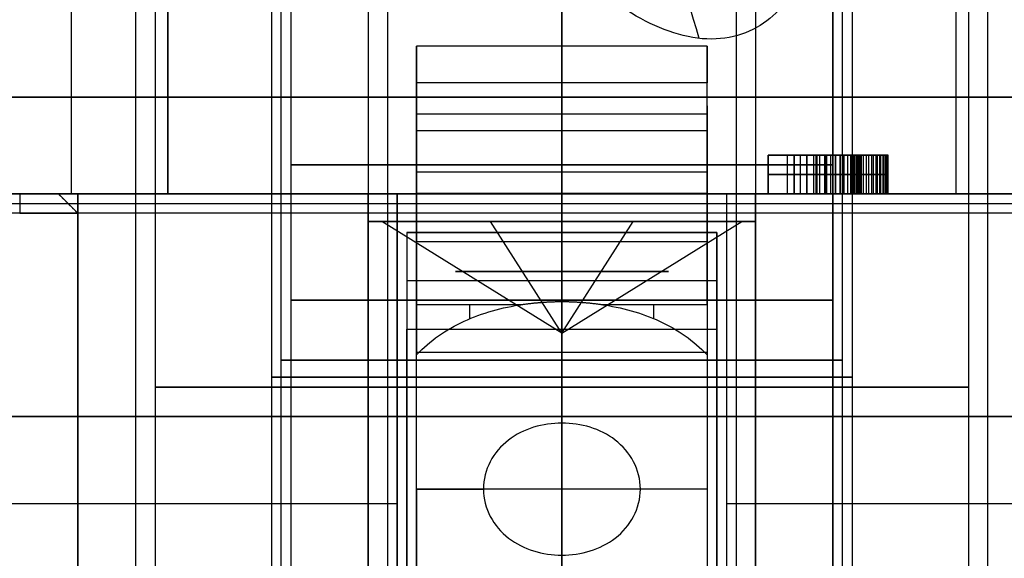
# Model space of a CAD drawing. Header units: millimetres. Extents: x 0 to 322, y -110 to 60.
# Tile 214 of 256: x 287.7 to 292.78, y -80.58 to -77.8. Entities that reach past the tile are written whole.
import ezdxf

# ---------------------------------------------------------------- set-up
doc = ezdxf.new("R2010")
doc.units = ezdxf.units.MM
doc.layers.add('Layer 01', color=7, linetype='Continuous', true_color=0x000000)

msp = doc.modelspace()

# ---------------------------------------------------------------- linework, layer by layer
at = {"layer": 'Layer 01'}
for p, q in [((290.5, -67, 37.5), (290.5, -87, 37.5)), ((290.5, -87, -0.5), (290.5, -67, -0.5)), ((290.5, -78.7, 21.86), (290.5, -72.2, 21.86)), ((290.5, -78.7, 8), (290.5, -72.2, 8)), ((289.1, -72.5, 24.06), (289.1, -84.6, 24.06)), ((289.5, -72.5, 24.06), (289.5, -78.8423, 24.06)), ((290.5, -73.9, 14.34), (290.5, -84.6, 14.34)), ((290.5, -73.9, 11.54), (290.5, -82.1, 11.54)), ((289.05, -83.4, 12.94), (289.05, -74.1, 12.94)), ((291.95, -83.4, 12.94), (291.95, -74.1, 12.94)), ((289.6, -74.2, 12.94), (289.6, -82.9, 12.94)), ((291.4, -74.2, 12.94), (291.4, -82.9, 12.94)), ((288.3, -83.4, 18.5), (288.3, -74.5, 18.5)), ((288.4, -74.4969, 18.5), (288.4, -84.9, 18.5)), ((292.6, -74.4969, 18.5), (292.6, -84.9, 18.5)), ((292.7, -83.4, 18.5), (292.7, -74.5, 18.5)), ((289, -74.7969, 18.5), (289, -84.4969, 18.5)), ((292, -74.7969, 18.5), (292, -84.4969, 18.5)), ((291.5, -75.9574, 24.06), (291.5, -78.8423, 24.06)), ((291.9, -76.5701, 24.06), (291.9, -84.6, 24.06)), ((287.965, -77.2, 24.28), (287.965, -78.7, 24.28)), ((288.465, -77.2, 24.28), (288.465, -78.7, 24.28)), ((292.535, -77.2, 24.28), (292.535, -78.7, 24.28)), ((287.965, -77.95, 26.7), (287.965, -77.95, 21.86)), ((288.465, -77.95, 21.86), (288.465, -77.95, 26.7)), ((291.25, -77.936, 27.05), (289.75, -77.936, 27.05)), ((292.535, -77.95, 26.7), (292.535, -77.95, 21.86)), ((290.5, -78.1263, 26.5904), (290.5, -79.2567, 25.46)), ((289.75, -78.2456, 26.4711), (289.75, -78.7406, 26.4711)), ((291.25, -78.2456, 26.4711), (291.25, -78.7406, 26.4711)), ((289.75, -78.286, 27.05), (291.25, -78.286, 27.05)), ((290.5, -79.5188, 25.6929), (290.5, -78.3738, 26.8379)), ((291.5659, -78.5, 25.7191), (291.5659, -78.7, 25.7191)), ((291.7004, -78.5, 25.7191), (291.5659, -78.5, 25.7191)), ((291.6654, -78.7, 26.2191), (291.6654, -78.5, 26.2191)), ((291.6654, -78.7, 25.2191), (291.6654, -78.5, 25.2191)), ((291.7004, -78.5, 25.7191), (291.7004, -78.7, 25.7191)), ((291.7326, -78.7, 26.1079), (291.7326, -78.5, 26.1079)), ((291.7326, -78.7, 25.3302), (291.7326, -78.5, 25.3302)), ((291.8759, -78.5, 26.2083), (291.8759, -78.5, 26.0911)), ((291.8759, -78.5, 25.3476), (291.8759, -78.5, 25.2281)), ((292.1858, -78.5, 25.7191), (292.0454, -78.5, 25.7191)), ((290.5, -85.2, 27.7), (290.5, -78.586, 27.7)), ((290.5, -85.2, 27.35), (290.5, -78.586, 27.35)), ((291.5659, -78.6, 26.2191), (291.7648, -78.6, 26.2191)), ((291.7648, -78.6, 25.2191), (291.5659, -78.6, 25.2191)), ((291.5659, -78.6, 25.2191), (291.5659, -78.6, 26.2191)), ((291.7648, -78.6, 26.1079), (291.7004, -78.6, 26.1079)), ((291.7004, -78.6, 25.3302), (291.7648, -78.6, 25.3302)), ((291.7004, -78.6, 26.1079), (291.7004, -78.6, 25.3302)), ((283.2102, -78.7, 28.8994), (287.9, -78.7, 28.8994)), ((285.18, -78.7, 27.525), (289.75, -78.7, 27.525)), ((287.7, -78.7, 30.8824), (287.7, -78.8, 30.9824)), ((288, -78.8, 29.3662), (287.9, -78.7, 29.3662)), ((288, -78.7, 31.5277), (288, -86.9, 31.5277)), ((289.0668, -78.7, 24.28), (288.465, -78.7, 24.28)), ((288.9695, -78.7, 31.9), (288.9695, -78.7, 31.1578)), ((288.9695, -78.7, 5.8422), (288.9695, -78.7, 5.6911)), ((289.05, -83.4, 24.06), (289.05, -78.7, 24.06)), ((289.5, -78.7, 6.1655), (289.5, -82.825, 6.1655)), ((289.65, -78.7, 25.9674), (289.65, -82.1, 25.9674)), ((289.6516, -78.7, 26.9), (289.6516, -78.7, 27.3)), ((291.25, -78.6988, 26.0179), (289.75, -78.6988, 26.0179)), ((290.5, -78.7, 8), (290.5, -78.7, 6.55)), ((290.5, -78.7, 22.61), (290.5, -78.7, 21.86)), ((290.5, -78.8, 26.8), (290.5, -78.7, 26.9)), ((290.5, -86.1, 27.3), (290.5, -78.7, 27.3)), ((290.5, -78.9, 5.6), (290.5, -78.7, 5.6)), ((290.5, -82.1608, 31.9), (290.5, -78.7, 31.9)), ((291.25, -78.6988, 27.525), (294.32, -78.6988, 27.525)), ((291.35, -78.7, 25.9674), (291.35, -82.1, 25.9674)), ((291.5, -78.7, 6.1655), (291.5, -82.825, 6.1655)), ((292.0454, -78.7, 25.7191), (291.7004, -78.7, 25.7191)), ((291.873, -78.7, 26.0921), (291.873, -78.7, 25.3465)), ((292.535, -78.7, 24.28), (291.9332, -78.7, 24.28)), ((291.95, -83.4, 24.06), (291.95, -78.7, 24.06)), ((281.4286, -78.75, 26.85), (299.5714, -78.75, 26.85)), ((287.95, -78.75, 28.05), (287.95, -78.75, 30.6824)), ((288, -78.8, 28.9912), (288, -86.1, 28.9912)), ((290.5, -82.9, 26.8), (290.5, -78.8, 26.8)), ((290.5, -79.4196, 24.06), (289.5702, -78.8423, 24.4281)), ((290.5, -79.4196, 24.06), (290.1319, -78.8423, 23.1302)), ((290.5, -79.4196, 24.06), (291.4298, -78.8423, 23.6919)), ((290.5, -79.4196, 24.06), (290.8681, -78.8423, 24.9898)), ((291.3, -78.9, 5.7753), (289.7, -78.9, 5.7753)), ((290.5, -78.9, 5.95), (290.5, -78.9, 5.6)), ((289.75, -78.9463, 26.2654), (291.25, -78.9463, 26.2654)), ((289.7, -78.975, 6.0507), (289.7, -86.9, 6.0507)), ((291.3, -78.975, 6.0507), (291.3, -86.9, 6.0507)), ((289.75, -79.6766, 25.5644), (289.75, -79.6766, 25.2422)), ((291.25, -79.6766, 25.5644), (291.25, -79.6766, 25.2422)), ((290.5, -79.8847, 25.46), (290.5, -80.5671, 25.46)), ((289.75, -80.2259, 25.4), (290.0945, -80.2259, 25.4)), ((286.78, -80.3, 26.7), (289.65, -80.3, 26.7)), ((291.35, -80.3, 26.7), (294.22, -80.3, 26.7)), ((289.65, -80.4, 25.2347), (289.65, -80.4, 26.7)), ((291.35, -80.4, 26.7), (291.35, -80.4, 25.2347))]:
    msp.add_line(p, q, dxfattribs=at)
at = {"layer": 'Layer 01', "extrusion": (0.834223, 0, -0.551428)}
msp.add_arc((-72.5, 191.3754, 229.0009), 11.1143, 240.95158, 245.54308, dxfattribs=at)
at = {"layer": 'Layer 01', "extrusion": (1, 0, 0)}
for centre, radius, start, end in [((-78.586, 27.05, 289.75), 0.65, 315, 90), ((-78.586, 27.05, 290.5), 0.3, 315, 90), ((-80.2259, 26.4, 290.9758), 1.35, 310.7101, 315), ((-80.2259, 26.4, 290.5), 1, 289.9484, 315), ((-80.2259, 26.4, 290.5), 1, 225, 250.0516)]:
    msp.add_arc(centre, radius, start, end, dxfattribs=at)
at = {"layer": 'Layer 01', "extrusion": (-1, 0, 0)}
for centre, radius, start, end in [((78.586, 27.05, -290.5), 0.65, 90, 225), ((78.586, 27.05, -291.25), 0.65, 90, 225), ((80.2259, 26.4, -289.75), 1, 270, 315), ((80.2259, 26.4, -291.25), 1, 270, 315)]:
    msp.add_arc(centre, radius, start, end, dxfattribs=at)
at = {"layer": 'Layer 01', "extrusion": (0, -1, 0)}
for centre, radius, start, end in [((290.5, 18.5, 78.2), 12.75, 90, 270), ((290.5, 18.5, 78.2), 12.75, 270, 333.36956), ((290.5, 18.5, 78.2), 12.75, 57.46026, 90), ((290.5, 24.06, 78.55), 1.4, 90, 270), ((290.5, 12.94, 78.55), 0.9, 90, 270), ((290.5, 24.06, 78.55), 1.4, 270, 90), ((290.5, 12.94, 78.55), 0.9, 270, 90), ((290.5, 18.5, 78.7), 12.9, 101.17454, 333.44848), ((290.5, 18.5, 78.7), 10.5, 165.6159, 14.3841), ((287.7, 30.6824, 78.7), 0.2, 0, 102.9441), ((290.5, 24.06, 78.7), 1.45, 125.8883, 270), ((290.5, 18.5, 78.7), 11.95, 270, 274.80024), ((290.5, 24.06, 78.7), 1.45, 270, 54.1117), ((290.5, 24.06, 78.8423), 1, 338.4, 90), ((290.5, 24.06, 78.8423), 1, 270, 338.4), ((290.5, 18.5, 78.9), 12.55, 266.3452, 273.6548), ((290.5, 12.94, 79.25), 1.4, 0, 180), ((290.5, 12.94, 79.25), 1.4, 180, 0), ((290.5, 18.5, 79.6469), 1.5, 90, 270), ((290.5, 18.5, 79.6469), 1.5, 270, 90), ((290.5, 18.5, 79.6984), 2.1, 90, 270), ((290.5, 18.5, 79.6984), 2.1, 270, 90), ((290.5, 18.5, 79.85), 14.8, 90, 270), ((290.5, 18.5, 79.85), 14.8, 270, 90), ((290.5, 24.06, 80.2259), 1.4, 73.165, 106.835)]:
    msp.add_arc(centre, radius, start, end, dxfattribs=at)
at = {"layer": 'Layer 01', "extrusion": (1, -3.32153e-19, 6.24783e-10)}
msp.add_arc((-78.586, 27.05, 289.75), 0.3, 315, 90, dxfattribs=at)
at = {"layer": 'Layer 01', "extrusion": (-1, 3.27103e-14, 1.3549e-14)}
msp.add_arc((78.586, 27.05, -291.25), 0.3, 90, 225, dxfattribs=at)
at = {"layer": 'Layer 01', "extrusion": (2.85389e-16, 1, 5.69694e-15)}
msp.add_arc((-290.5, 18.5, -78.7), 12.7, 274.51615, 37.60176, dxfattribs=at)
at = {"layer": 'Layer 01', "extrusion": (-3.48905e-16, 1, 0)}
msp.add_arc((-290.5, 18.5, -78.7), 12.75, 270, 90, dxfattribs=at)
at = {"layer": 'Layer 01', "extrusion": (-7.10543e-14, -1, 1.3932e-21)}
msp.add_arc((287.7, 28.05, 78.7), 0.2, 270, 360, dxfattribs=at)
at = {"layer": 'Layer 01', "extrusion": (0, 1, 0)}
for centre, radius, start, end in [((-290.5, 18.5, -78.7), 11.95, 270, 274.80024), ((-290.5, 24.06, -78.8423), 1, 270, 90), ((-290.5, 18.5, -78.9), 12.9, 266.44449, 273.55551), ((-290.5, 24.06, -79.102), 0.5501, 270, 90), ((-290.5, 24.06, -79.102), 0.5501, 90, 201.6), ((-290.5, 24.06, -79.102), 0.5501, 201.6, 270), ((-290.5, 12.94, -79.5593), 1.45, 270, 90), ((-290.5, 12.94, -79.5593), 1.45, 90, 270), ((-290.5, 18.5, -79.85), 2.2, 270, 90), ((-290.5, 18.5, -79.85), 2.2, 90, 270)]:
    msp.add_arc(centre, radius, start, end, dxfattribs=at)
at = {"layer": 'Layer 01', "extrusion": (-7.00999e-17, 1, 1.13569e-16)}
msp.add_arc((-290.5, 18.5, -78.7), 12.75, 206.63044, 270, dxfattribs=at)
at = {"layer": 'Layer 01', "extrusion": (-1.52724e-15, 1, -1.2333e-14)}
msp.add_arc((-290.5, 18.5, -78.7), 12.75, 90, 122.53974, dxfattribs=at)
at = {"layer": 'Layer 01', "extrusion": (8.48937e-12, 1, 6.53776e-12)}
msp.add_arc((-290.5, 18.5, -78.7), 12.7, 142.39824, 265.48385, dxfattribs=at)
at = {"layer": 'Layer 01', "extrusion": (1.39697e-12, 1, -1.07588e-12)}
msp.add_arc((-290.5, 18.5, -78.8), 12.8, 274.4808, 37.60176, dxfattribs=at)
at = {"layer": 'Layer 01', "extrusion": (4.99353e-11, -1, -3.40967e-14)}
msp.add_arc((287.7, 30.6824, 78.8), 0.3, 360, 102.9441, dxfattribs=at)
at = {"layer": 'Layer 01', "extrusion": (-4.73695e-14, -1, 4.73695e-14)}
msp.add_arc((287.7, 28.05, 78.8), 0.3, 270, 0, dxfattribs=at)
at = {"layer": 'Layer 01', "extrusion": (-3.89836e-12, 1, -3.00257e-12)}
msp.add_arc((-290.5, 18.5, -78.8), 12.8, 142.39824, 265.5192, dxfattribs=at)
at = {"layer": 'Layer 01', "extrusion": (1, 8.12465e-09, -8.12466e-09)}
msp.add_arc((-80.2259, 26.4, 289.75), 1.35, 300.9451, 315, dxfattribs=at)
at = {"layer": 'Layer 01', "extrusion": (1, 0, -4.26326e-14)}
msp.add_arc((-80.2259, 26.4, 290.0242), 1.35, 310.7099, 315, dxfattribs=at)
at = {"layer": 'Layer 01', "extrusion": (-1, -1.30987e-09, 1.30988e-09)}
msp.add_arc((80.2259, 26.4, -291.25), 1.35, 225, 239.0549, dxfattribs=at)
at = {"layer": 'Layer 01', "extrusion": (-1.24384e-22, -1, -3.29596e-09)}
msp.add_arc((290.5, 18.5, 79.4), 12.05, 266.19333, 270, dxfattribs=at)
at = {"layer": 'Layer 01', "extrusion": (5.21401e-16, -1, -1.17079e-10)}
msp.add_arc((290.5, 18.5, 79.4), 12.05, 270, 273.80667, dxfattribs=at)
at = {"layer": 'Layer 01', "extrusion": (1, 9.81308e-15, -2.36909e-14)}
msp.add_arc((-80.2259, 26.4, 289.75), 1, 270, 315, dxfattribs=at)
at = {"layer": 'Layer 01', "extrusion": (-1, 1.38778e-14, -3.35039e-14)}
msp.add_arc((80.2259, 26.4, -291.25), 1, 225, 270, dxfattribs=at)
at = {"layer": 'Layer 01'}
for points, degree in [([(290.5, -84.6, 22.66), (290.5, -78.55, 22.66), (290.5, -72.5, 22.66)], 2), ([(290.5, -72.5, 23.06), (290.5, -75.6711, 23.06), (290.5, -78.8423, 23.06)], 2), ([(289.1, -73.9, 12.94), (289.1, -79.25, 12.94), (289.1, -84.6, 12.94)], 2), ([(291.9, -84.6, 12.94), (291.9, -79.25, 12.94), (291.9, -73.9, 12.94)], 2), ([(290.5, -85.6, 33.3), (290.5, -79.85, 33.3), (290.5, -74.1, 33.3)], 2), ([(290.5, -74.1, 3.7), (290.5, -79.85, 3.7), (290.5, -85.6, 3.7)], 2), ([(290.5, -74.1, 11.49), (290.5, -78.75, 11.49), (290.5, -83.4, 11.49)], 2), ([(290.5, -83.4, 14.39), (290.5, -78.75, 14.39), (290.5, -74.1, 14.39)], 2), ([(290.5, -82.9, 13.84), (290.5, -78.55, 13.84), (290.5, -74.2, 13.84)], 2), ([(290.5, -74.2, 12.04), (290.5, -78.15, 12.04), (290.5, -82.1, 12.04)], 2), ([(290.5, -74.4969, 20.6), (290.5, -79.6984, 20.6), (290.5, -84.9, 20.6)], 2), ([(290.5, -84.9, 16.4), (290.5, -79.6984, 16.4), (290.5, -74.4969, 16.4)], 2), ([(290.5, -74.5, 16.3), (290.5, -78.95, 16.3), (290.5, -83.4, 16.3)], 2), ([(290.5, -83.4, 20.7), (290.5, -78.95, 20.7), (290.5, -74.5, 20.7)], 2), ([(290.5, -84.4969, 20), (290.5, -79.6469, 20), (290.5, -74.7969, 20)], 2), ([(290.5, -74.7969, 17), (290.5, -79.6469, 17), (290.5, -84.4969, 17)], 2), ([(290.5, -75.9, 32.85), (290.5, -81.45, 32.85), (290.5, -87, 32.85)], 2), ([(290.5, -87, 4.15), (290.5, -81.45, 4.15), (290.5, -75.9, 4.15)], 2), ([(290.5, -78.8423, 25.06), (290.5, -77.7835, 25.06), (290.5, -76.7246, 25.06)], 2), ([(287.965, -77.2, 21.86), (287.965, -77.95, 21.86), (287.965, -78.7, 21.86)], 2), ([(288.465, -78.7, 21.86), (288.465, -77.95, 21.86), (288.465, -77.2, 21.86)], 2), ([(292.535, -77.2, 21.86), (292.535, -77.95, 21.86), (292.535, -78.7, 21.86)], 2), ([(290.5, -77.4595, 25.46), (290.5, -78.3581, 25.46), (290.5, -79.2567, 25.46)], 2), ([(287.965, -77.7, 26.7), (287.965, -78.2, 26.7), (287.965, -78.7, 26.7)], 2), ([(288.465, -78.7, 26.7), (288.465, -78.2, 26.7), (288.465, -77.7, 26.7)], 2), ([(290.5, -78.7, 31.25), (290.5, -78.2, 31.25), (290.5, -77.7, 31.25)], 2), ([(290.5, -77.7, 5.75), (290.5, -78.2, 5.75), (290.5, -78.7, 5.75)], 2), ([(292.535, -77.7, 26.7), (292.535, -78.2, 26.7), (292.535, -78.7, 26.7)], 2), ([(291.25, -78.1263, 26.5904), (290.5, -78.1263, 26.5904), (289.75, -78.1263, 26.5904)], 2), ([(289.75, -79.2713, 25.4454), (289.75, -78.6988, 26.0179), (289.75, -78.1263, 26.5904)], 2), ([(291.25, -79.2713, 25.4454), (291.25, -78.6988, 26.0179), (291.25, -78.1263, 26.5904)], 2), ([(291.25, -78.3738, 26.8379), (290.5, -78.3738, 26.8379), (289.75, -78.3738, 26.8379)], 2), ([(289.75, -78.3738, 26.8379), (289.75, -78.9463, 26.2654), (289.75, -79.5188, 25.6929)], 2), ([(291.25, -78.3738, 26.8379), (291.25, -78.9463, 26.2654), (291.25, -79.5188, 25.6929)], 2), ([(291.7648, -78.5, 26.2191), (291.6654, -78.5, 26.2191), (291.5659, -78.5, 26.2191)], 2), ([(291.5659, -78.5, 26.2191), (291.5659, -78.6, 26.2191), (291.5659, -78.7, 26.2191)], 2), ([(291.5659, -78.5, 25.2191), (291.6654, -78.5, 25.2191), (291.7648, -78.5, 25.2191)], 2), ([(291.5659, -78.5, 26.2191), (291.5659, -78.5, 25.7191), (291.5659, -78.5, 25.2191)], 2), ([(291.5659, -78.7, 25.2191), (291.5659, -78.6, 25.2191), (291.5659, -78.5, 25.2191)], 2), ([(291.7648, -78.5, 26.1079), (291.7326, -78.5, 26.1079), (291.7004, -78.5, 26.1079)], 2), ([(291.7004, -78.5, 26.1079), (291.7004, -78.5, 25.7191), (291.7004, -78.5, 25.3302)], 2), ([(291.7004, -78.5, 25.3302), (291.7326, -78.5, 25.3302), (291.7648, -78.5, 25.3302)], 2), ([(291.7004, -78.7, 26.1079), (291.7004, -78.6, 26.1079), (291.7004, -78.5, 26.1079)], 2), ([(291.7004, -78.5, 25.3302), (291.7004, -78.6, 25.3302), (291.7004, -78.7, 25.3302)], 2), ([(291.7648, -78.7, 26.2191), (291.7648, -78.6, 26.2191), (291.7648, -78.5, 26.2191)], 2), ([(291.7648, -78.7, 25.2191), (291.7648, -78.6, 25.2191), (291.7648, -78.5, 25.2191)], 2), ([(291.7648, -78.5, 26.1079), (291.7648, -78.6, 26.1079), (291.7648, -78.7, 26.1079)], 2), ([(291.7648, -78.5, 25.3302), (291.7648, -78.6, 25.3302), (291.7648, -78.7, 25.3302)], 2), ([(291.7988, -78.5, 26.1066), (291.7988, -78.6, 26.1066), (291.7988, -78.7, 26.1066)], 2), ([(291.7988, -78.5, 25.3315), (291.7988, -78.6, 25.3315), (291.7988, -78.7, 25.3315)], 2), ([(291.8118, -78.5, 26.2173), (291.8118, -78.6, 26.2173), (291.8118, -78.7, 26.2173)], 2), ([(291.8172, -78.5, 25.2208), (291.8172, -78.6, 25.2208), (291.8172, -78.7, 25.2208)], 2), ([(291.8306, -78.5, 26.1027), (291.8306, -78.6, 26.1027), (291.8306, -78.7, 26.1027)], 2), ([(291.8306, -78.5, 25.3356), (291.8306, -78.6, 25.3356), (291.8306, -78.7, 25.3356)], 2), ([(291.8564, -78.5, 26.2119), (291.8564, -78.6, 26.2119), (291.8564, -78.7, 26.2119)], 2), ([(291.8601, -78.5, 26.096), (291.8601, -78.6, 26.096), (291.8601, -78.7, 26.096)], 2), ([(291.8601, -78.5, 25.3425), (291.8601, -78.6, 25.3425), (291.8601, -78.7, 25.3425)], 2), ([(291.8659, -78.5, 25.2264), (291.8659, -78.6, 25.2264), (291.8659, -78.7, 25.2264)], 2), ([(291.8876, -78.5, 26.0867), (291.8876, -78.6, 26.0867), (291.8876, -78.7, 26.0867)], 2), ([(291.8876, -78.5, 25.352), (291.8876, -78.6, 25.352), (291.8876, -78.7, 25.352)], 2), ([(291.8984, -78.5, 26.203), (291.8984, -78.6, 26.203), (291.8984, -78.7, 26.203)], 2), ([(291.911, -78.5, 25.2355), (291.911, -78.6, 25.2355), (291.911, -78.7, 25.2355)], 2), ([(291.9127, -78.5, 26.0748), (291.9127, -78.6, 26.0748), (291.9127, -78.7, 26.0748)], 2), ([(291.9127, -78.5, 25.3644), (291.9127, -78.6, 25.3644), (291.9127, -78.7, 25.3644)], 2), ([(291.9359, -78.5, 26.0603), (291.9359, -78.6, 26.0603), (291.9359, -78.7, 26.0603)], 2), ([(291.9359, -78.5, 25.3796), (291.9359, -78.6, 25.3796), (291.9359, -78.7, 25.3796)], 2), ([(291.938, -78.5, 26.1905), (291.938, -78.6, 26.1905), (291.938, -78.7, 26.1905)], 2), ([(291.9526, -78.5, 25.2483), (291.9526, -78.6, 25.2483), (291.9526, -78.7, 25.2483)], 2), ([(291.9567, -78.5, 26.0432), (291.9567, -78.6, 26.0432), (291.9567, -78.7, 26.0432)], 2), ([(291.9567, -78.5, 25.3973), (291.9567, -78.6, 25.3973), (291.9567, -78.7, 25.3973)], 2), ([(291.9751, -78.5, 26.1747), (291.9751, -78.6, 26.1747), (291.9751, -78.7, 26.1747)], 2), ([(291.9753, -78.5, 26.0233), (291.9753, -78.6, 26.0233), (291.9753, -78.7, 26.0233)], 2), ([(291.9753, -78.5, 25.4179), (291.9753, -78.6, 25.4179), (291.9753, -78.7, 25.4179)], 2), ([(291.9907, -78.5, 25.2648), (291.9907, -78.6, 25.2648), (291.9907, -78.7, 25.2648)], 2), ([(291.9918, -78.5, 26.0001), (291.9918, -78.6, 26.0001), (291.9918, -78.7, 26.0001)], 2), ([(291.9918, -78.5, 25.4419), (291.9918, -78.6, 25.4419), (291.9918, -78.7, 25.4419)], 2), ([(292.0061, -78.5, 25.9726), (292.0061, -78.6, 25.9726), (292.0061, -78.7, 25.9726)], 2), ([(292.0061, -78.5, 25.4699), (292.0061, -78.6, 25.4699), (292.0061, -78.7, 25.4699)], 2), ([(292.0097, -78.5, 26.1549), (292.0097, -78.6, 26.1549), (292.0097, -78.7, 26.1549)], 2), ([(292.018, -78.5, 25.9412), (292.018, -78.6, 25.9412), (292.018, -78.7, 25.9412)], 2), ([(292.018, -78.5, 25.5017), (292.018, -78.6, 25.5017), (292.018, -78.7, 25.5017)], 2), ([(292.0251, -78.5, 25.2849), (292.0251, -78.6, 25.2849), (292.0251, -78.7, 25.2849)], 2), ([(292.0279, -78.5, 25.9054), (292.0279, -78.6, 25.9054), (292.0279, -78.7, 25.9054)], 2), ([(292.0279, -78.5, 25.5377), (292.0279, -78.6, 25.5377), (292.0279, -78.7, 25.5377)], 2), ([(292.0355, -78.5, 25.8658), (292.0355, -78.6, 25.8658), (292.0355, -78.7, 25.8658)], 2), ([(292.0355, -78.5, 25.5777), (292.0355, -78.6, 25.5777), (292.0355, -78.7, 25.5777)], 2), ([(292.0411, -78.5, 25.822), (292.0411, -78.6, 25.822), (292.0411, -78.7, 25.822)], 2), ([(292.0411, -78.5, 25.6219), (292.0411, -78.6, 25.6219), (292.0411, -78.7, 25.6219)], 2), ([(292.042, -78.5, 26.1318), (292.042, -78.6, 26.1318), (292.042, -78.7, 26.1318)], 2), ([(292.0444, -78.5, 25.774), (292.0444, -78.6, 25.774), (292.0444, -78.7, 25.774)], 2), ([(292.0444, -78.5, 25.67), (292.0444, -78.6, 25.67), (292.0444, -78.7, 25.67)], 2), ([(292.0455, -78.5, 25.722), (292.0455, -78.6, 25.722), (292.0455, -78.7, 25.722)], 2), ([(292.0561, -78.5, 25.3085), (292.0561, -78.6, 25.3085), (292.0561, -78.7, 25.3085)], 2), ([(292.0717, -78.5, 26.1051), (292.0717, -78.6, 26.1051), (292.0717, -78.7, 26.1051)], 2), ([(292.0834, -78.5, 25.336), (292.0834, -78.6, 25.336), (292.0834, -78.7, 25.336)], 2), ([(292.0985, -78.5, 26.0742), (292.0985, -78.6, 26.0742), (292.0985, -78.7, 26.0742)], 2), ([(292.1074, -78.5, 25.3676), (292.1074, -78.6, 25.3676), (292.1074, -78.7, 25.3676)], 2), ([(292.1217, -78.5, 26.0384), (292.1217, -78.6, 26.0384), (292.1217, -78.7, 26.0384)], 2), ([(292.1282, -78.5, 25.404), (292.1282, -78.6, 25.404), (292.1282, -78.7, 25.404)], 2), ([(292.1412, -78.5, 25.9977), (292.1412, -78.6, 25.9977), (292.1412, -78.7, 25.9977)], 2), ([(292.1458, -78.5, 25.4452), (292.1458, -78.6, 25.4452), (292.1458, -78.7, 25.4452)], 2), ([(292.1572, -78.5, 25.9522), (292.1572, -78.6, 25.9522), (292.1572, -78.7, 25.9522)], 2), ([(292.1603, -78.5, 25.4909), (292.1603, -78.6, 25.4909), (292.1603, -78.7, 25.4909)], 2), ([(292.1698, -78.5, 25.902), (292.1698, -78.6, 25.902), (292.1698, -78.7, 25.902)], 2), ([(292.1713, -78.5, 25.5416), (292.1713, -78.6, 25.5416), (292.1713, -78.7, 25.5416)], 2), ([(292.1787, -78.5, 25.8467), (292.1787, -78.6, 25.8467), (292.1787, -78.7, 25.8467)], 2), ([(292.1793, -78.5, 25.597), (292.1793, -78.6, 25.597), (292.1793, -78.7, 25.597)], 2), ([(292.1841, -78.5, 25.7867), (292.1841, -78.6, 25.7867), (292.1841, -78.7, 25.7867)], 2), ([(292.1843, -78.5, 25.657), (292.1843, -78.6, 25.657), (292.1843, -78.7, 25.657)], 2), ([(292.1858, -78.7, 25.722), (292.1858, -78.6, 25.722), (292.1858, -78.5, 25.722)], 2), ([(289.75, -78.586, 27.7), (290.5, -78.586, 27.7), (291.25, -78.586, 27.7)], 2), ([(289.75, -78.7, 27.7), (289.75, -78.643, 27.7), (289.75, -78.586, 27.7)], 2), ([(289.75, -78.7, 27.35), (289.75, -78.643, 27.35), (289.75, -78.586, 27.35)], 2), ([(289.75, -78.586, 27.35), (290.5, -78.586, 27.35), (291.25, -78.586, 27.35)], 2), ([(291.25, -78.586, 27.7), (291.25, -78.6424, 27.7), (291.25, -78.6988, 27.7)], 2), ([(291.25, -78.586, 27.35), (291.25, -78.6424, 27.35), (291.25, -78.6988, 27.35)], 2), ([(287.965, -78.7, 21.86), (284.6314, -78.7, 21.86), (281.2978, -78.7, 21.86)], 2), ([(297.8437, -78.7, 26.9), (289.6362, -78.7, 26.9), (281.4286, -78.7, 26.9)], 2), ([(285.08, -78.7, 27.3), (290.5, -78.7, 27.3), (295.92, -78.7, 27.3)], 2), ([(285.18, -78.7, 27.7), (287.465, -78.7, 27.7), (289.75, -78.7, 27.7)], 2), ([(285.18, -78.7, 27.35), (287.465, -78.7, 27.35), (289.75, -78.7, 27.35)], 2), ([(286.78, -78.7, 26.7), (287.3725, -78.7, 26.7), (287.965, -78.7, 26.7)], 2), ([(287.9, -78.7, 28.05), (287.9, -78.7, 29.3662), (287.9, -78.7, 30.6824)], 2), ([(288, -78.8, 30.6824), (287.95, -78.75, 30.6824), (287.9, -78.7, 30.6824)], 2), ([(287.9, -78.7, 28.05), (287.95, -78.75, 28.05), (288, -78.8, 28.05)], 2), ([(287.965, -78.7, 26.7), (287.965, -78.7, 24.28), (287.965, -78.7, 21.86)], 2), ([(288, -86.9, 31.1554), (288, -82.8, 31.1554), (288, -78.7, 31.1554)], 2), ([(288, -78.7, 31.9), (288, -82.8, 31.9), (288, -86.9, 31.9)], 2), ([(293, -78.7, 31.9), (290.5, -78.7, 31.9), (288, -78.7, 31.9)], 2), ([(288, -78.7, 31.1554), (288, -78.7, 31.5277), (288, -78.7, 31.9)], 2), ([(292.535, -78.7, 21.86), (290.5, -78.7, 21.86), (288.465, -78.7, 21.86)], 2), ([(289.65, -78.7, 26.7), (289.0575, -78.7, 26.7), (288.465, -78.7, 26.7)], 2), ([(288.465, -78.7, 21.86), (288.465, -78.7, 24.28), (288.465, -78.7, 26.7)], 2), ([(289.5, -78.7, 6.5919), (289.5, -78.7, 6.2157), (289.5, -78.7, 5.8394)], 2), ([(289.5, -78.7, 5.8394), (289.5, -78.7333, 5.806), (289.5, -78.7667, 5.7726), (289.5, -78.8, 5.7391)], 3), ([(289.5, -86.9, 6.5919), (289.5, -82.8, 6.5919), (289.5, -78.7, 6.5919)], 2), ([(289.65, -82.1, 25.2347), (289.65, -80.4, 25.2347), (289.65, -78.7, 25.2347)], 2), ([(289.65, -82.1, 26.7), (289.65, -80.4, 26.7), (289.65, -78.7, 26.7)], 2), ([(289.65, -78.7, 26.7), (289.65, -78.7, 25.9674), (289.65, -78.7, 25.2347)], 2), ([(289.75, -78.7, 27.35), (289.75, -78.7, 27.525), (289.75, -78.7, 27.7)], 2), ([(290.5, -78.7, 22.61), (290.5, -81.05, 22.61), (290.5, -83.4, 22.61)], 2), ([(290.5, -90, 6.55), (290.5, -84.35, 6.55), (290.5, -78.7, 6.55)], 2), ([(291.25, -78.6988, 27.7), (292.785, -78.6988, 27.7), (294.32, -78.6988, 27.7)], 2), ([(291.25, -78.6988, 27.35), (292.785, -78.6988, 27.35), (294.32, -78.6988, 27.35)], 2), ([(291.25, -78.6988, 27.7), (291.25, -78.6988, 27.525), (291.25, -78.6988, 27.35)], 2), ([(292.535, -78.7, 26.7), (291.9425, -78.7, 26.7), (291.35, -78.7, 26.7)], 2), ([(291.35, -78.7, 26.7), (291.35, -80.4, 26.7), (291.35, -82.1, 26.7)], 2), ([(291.35, -78.7, 25.2347), (291.35, -78.7, 25.9674), (291.35, -78.7, 26.7)], 2), ([(291.35, -78.7, 25.2347), (291.35, -80.4, 25.2347), (291.35, -82.1, 25.2347)], 2), ([(291.5, -78.7, 6.5919), (291.5, -82.8, 6.5919), (291.5, -86.9, 6.5919)], 2), ([(291.5, -78.7, 5.8394), (291.5, -78.7, 6.2157), (291.5, -78.7, 6.5919)], 2), ([(291.5, -78.8, 5.7391), (291.5, -78.7667, 5.7726), (291.5, -78.7333, 5.806), (291.5, -78.7, 5.8394)], 3), ([(291.7648, -78.7, 26.2191), (291.6654, -78.7, 26.2191), (291.5659, -78.7, 26.2191)], 2), ([(291.5659, -78.7, 26.2191), (291.5659, -78.7, 25.7191), (291.5659, -78.7, 25.2191)], 2), ([(291.5659, -78.7, 25.2191), (291.6654, -78.7, 25.2191), (291.7648, -78.7, 25.2191)], 2), ([(291.7648, -78.7, 26.1079), (291.7326, -78.7, 26.1079), (291.7004, -78.7, 26.1079)], 2), ([(291.7004, -78.7, 25.3302), (291.7326, -78.7, 25.3302), (291.7648, -78.7, 25.3302)], 2), ([(291.7004, -78.7, 26.1079), (291.7004, -78.7, 25.7191), (291.7004, -78.7, 25.3302)], 2), ([(292.535, -78.7, 26.7), (292.535, -78.7, 24.28), (292.535, -78.7, 21.86)], 2), ([(299.5714, -78.8, 26.8), (290.5, -78.8, 26.8), (281.4286, -78.8, 26.8)], 2), ([(288, -86.1, 30.6824), (288, -82.45, 30.6824), (288, -78.8, 30.6824)], 2), ([(288, -78.8, 30.6824), (288, -78.8, 29.3662), (288, -78.8, 28.05)], 2), ([(288, -78.8, 28.05), (288, -82, 28.05), (288, -85.2, 28.05)], 2), ([(289.5, -78.8, 5.7391), (289.5, -80.6, 5.7391), (289.5, -82.4, 5.7391)], 2), ([(291.5, -82.4, 5.7391), (291.5, -80.6, 5.7391), (291.5, -78.8, 5.7391)], 2), ([(290.5, -79.4196, 24.06), (290.5, -79.1309, 24.56), (290.5, -78.8423, 25.06)], 2), ([(290.5, -78.8423, 23.06), (290.5, -79.1309, 23.56), (290.5, -79.4196, 24.06)], 2), ([(289.7, -78.9, 5.6248), (289.7, -82.9, 5.6248), (289.7, -86.9, 5.6248)], 2), ([(289.7, -78.9, 5.9755), (289.7, -79.0667, 6.1425), (289.7, -79.2333, 6.3096), (289.7, -79.4, 6.4766)], 3), ([(289.7, -78.9, 5.6248), (289.7, -78.9, 5.8002), (289.7, -78.9, 5.9755)], 2), ([(290.5, -79.4, 6.45), (290.5, -79.15, 6.2), (290.5, -78.9, 5.95)], 2), ([(291.3, -86.9, 5.6248), (291.3, -82.9, 5.6248), (291.3, -78.9, 5.6248)], 2), ([(291.3, -78.9, 5.9755), (291.3, -79.0667, 6.1425), (291.3, -79.2333, 6.3096), (291.3, -79.4, 6.4766)], 3), ([(291.3, -78.9, 5.9755), (291.3, -78.9, 5.8002), (291.3, -78.9, 5.6248)], 2), ([(289.75, -79.2713, 25.4454), (290.0242, -79.2713, 25.4454), (290.2984, -79.2713, 25.4454)], 2), ([(290.7016, -79.2713, 25.4454), (290.9758, -79.2713, 25.4454), (291.25, -79.2713, 25.4454)], 2), ([(289.7, -86.9, 6.4766), (289.7, -83.15, 6.4766), (289.7, -79.4, 6.4766)], 2), ([(290.5, -79.4, 6.45), (290.5, -93.4, 6.45), (290.5, -107.4, 6.45)], 2), ([(291.3, -79.4, 6.4766), (291.3, -83.15, 6.4766), (291.3, -86.9, 6.4766)], 2), ([(289.75, -79.5188, 25.6929), (290.5, -79.5188, 25.6929), (291.25, -79.5188, 25.6929)], 2), ([(289.75, -80.9201, 25.2422), (289.75, -80.2259, 25.2422), (289.75, -79.5317, 25.2422)], 2), ([(291.25, -79.5317, 25.2422), (291.25, -80.2259, 25.2422), (291.25, -80.9201, 25.2422)], 2), ([(290.0945, -80.2259, 25.4), (289.9223, -80.2259, 25.4), (289.75, -80.2259, 25.4)], 2), ([(291.25, -80.2259, 25.4), (291.0777, -80.2259, 25.4), (290.9055, -80.2259, 25.4)], 2)]:
    msp.add_open_spline(points, degree=degree, dxfattribs=at)
for points, knots in [([(291.6679, -72.5, 23.288), (291.6679, -73.0961, 23.288), (291.6965, -73.6906, 23.3269), (291.7624, -74.5652, 23.4528), (291.7879, -74.8545, 23.5063), (291.8379, -75.4283, 23.6415), (291.8627, -75.7135, 23.7234), (291.897, -76.2753, 23.9237), (291.9069, -76.5483, 24.0406), (291.8887, -76.9415, 24.2509), (291.8768, -77.0709, 24.3277), (291.8341, -77.3164, 24.4931), (291.8037, -77.4326, 24.5813), (291.7096, -77.6448, 24.7729), (291.6465, -77.7389, 24.8747), (291.4692, -77.8731, 25.0793), (291.3547, -77.9088, 25.1791), (291.0957, -77.8872, 25.3359), (290.9604, -77.8318, 25.3883), (290.7127, -77.6725, 25.4496), (290.6007, -77.5709, 25.46), (290.5, -77.4595, 25.46)], [-7.176105, -7.176105, -7.176105, -7.176105, -5.382079, -5.382079, -4.485066, -4.485066, -3.588052, -3.588052, -2.691039, -2.691039, -2.242533, -2.242533, -1.794026, -1.794026, -1.34552, -1.34552, -0.897013, -0.897013, -0.448507, -0.448507, 0, 0, 0, 0]), ([(292.1858, -78.5, 25.722), (292.1855, -78.5, 25.7436), (292.185, -78.5, 25.7853), (292.1794, -78.5, 25.8454), (292.1709, -78.5, 25.9008), (292.1583, -78.5, 25.9513), (292.1424, -78.5, 25.9971), (292.123, -78.5, 26.0381), (292.0997, -78.5, 26.0743), (292.0725, -78.5, 26.1055), (292.0425, -78.5, 26.1323), (292.0101, -78.5, 26.1555), (291.9753, -78.5, 26.1755), (291.9378, -78.5, 26.1912), (291.8982, -78.5, 26.2039), (291.8558, -78.5, 26.2126), (291.8111, -78.5, 26.2182), (291.7805, -78.5, 26.2188), (291.7648, -78.5, 26.2191)], [-0.747169, -0.747169, -0.747169, -0.747169, -0.6822809, -0.6219444, -0.5659143, -0.5140354, -0.4657324, -0.4205152, -0.3778525, -0.3367913, -0.2968497, -0.2570545, -0.2171229, -0.1767873, -0.1351411, -0.0921253, -0.0471078, 0, 0, 0, 0]), ([(291.7648, -78.5, 25.2191), (291.7823, -78.5, 25.2193), (291.8161, -78.5, 25.2198), (291.865, -78.5, 25.2257), (291.9104, -78.5, 25.2346), (291.9522, -78.5, 25.2474), (291.9906, -78.5, 25.2637), (292.0253, -78.5, 25.2841), (292.0567, -78.5, 25.3077), (292.0842, -78.5, 25.3357), (292.1086, -78.5, 25.3677), (292.1294, -78.5, 25.4045), (292.1468, -78.5, 25.4459), (292.1614, -78.5, 25.4919), (292.1722, -78.5, 25.5428), (292.18, -78.5, 25.5983), (292.1852, -78.5, 25.6586), (292.1856, -78.5, 25.7003), (292.1858, -78.5, 25.722)], [-0.7587069, -0.7587069, -0.7587069, -0.7587069, -0.7061788, -0.6570426, -0.6110084, -0.5674337, -0.5258446, -0.4858841, -0.4468771, -0.4080667, -0.3682791, -0.3263025, -0.2814946, -0.233468, -0.1815124, -0.1253988, -0.0650997, 0, 0, 0, 0]), ([(292.0455, -78.5, 25.722), (292.0453, -78.5, 25.7393), (292.0449, -78.5, 25.7727), (292.0418, -78.5, 25.8207), (292.0361, -78.5, 25.8646), (292.0287, -78.5, 25.9045), (292.0188, -78.5, 25.9402), (292.007, -78.5, 25.972), (291.9928, -78.5, 25.9997), (291.976, -78.5, 26.0234), (291.9572, -78.5, 26.0435), (291.9361, -78.5, 26.0609), (291.9128, -78.5, 26.0753), (291.8874, -78.5, 26.0874), (291.8598, -78.5, 26.0966), (291.8301, -78.5, 26.1034), (291.7982, -78.5, 26.1072), (291.7761, -78.5, 26.1077), (291.7648, -78.5, 26.1079)], [-1, -1, -1, -1, -0.905378, -0.817672, -0.737392, -0.663951, -0.596432, -0.535303, -0.478887, -0.427154, -0.377513, -0.328507, -0.278744, -0.228141, -0.175289, -0.120307, -0.06193, 0, 0, 0, 0]), ([(291.7648, -78.5, 25.3302), (291.7761, -78.5, 25.3304), (291.7982, -78.5, 25.3308), (291.8301, -78.5, 25.3349), (291.8598, -78.5, 25.342), (291.8875, -78.5, 25.3513), (291.9129, -78.5, 25.3639), (291.9361, -78.5, 25.379), (291.9572, -78.5, 25.397), (291.9761, -78.5, 25.4178), (291.9927, -78.5, 25.4423), (292.007, -78.5, 25.4704), (292.0187, -78.5, 25.5026), (292.0288, -78.5, 25.5387), (292.0361, -78.5, 25.5789), (292.0417, -78.5, 25.6231), (292.0449, -78.5, 25.6713), (292.0453, -78.5, 25.7046), (292.0455, -78.5, 25.722)], [-1, -1, -1, -1, -0.938533, -0.880545, -0.825886, -0.773303, -0.722739, -0.672716, -0.623323, -0.57319, -0.520561, -0.463871, -0.402468, -0.335078, -0.261418, -0.180963, -0.093914, 0, 0, 0, 0]), ([(292.1858, -78.6, 25.722), (292.1855, -78.6, 25.7436), (292.185, -78.6, 25.7853), (292.1794, -78.6, 25.8454), (292.1709, -78.6, 25.9008), (292.1583, -78.6, 25.9513), (292.1424, -78.6, 25.9971), (292.123, -78.6, 26.0381), (292.0997, -78.6, 26.0743), (292.0725, -78.6, 26.1055), (292.0425, -78.6, 26.1323), (292.0101, -78.6, 26.1555), (291.9753, -78.6, 26.1755), (291.9378, -78.6, 26.1912), (291.8982, -78.6, 26.2039), (291.8558, -78.6, 26.2126), (291.8111, -78.6, 26.2182), (291.7805, -78.6, 26.2188), (291.7648, -78.6, 26.2191)], [0, 0, 0, 0, 0.086845, 0.167599, 0.242589, 0.312023, 0.376671, 0.437189, 0.494288, 0.549243, 0.602701, 0.655962, 0.709406, 0.76339, 0.819129, 0.876701, 0.936952, 1, 1, 1, 1]), ([(291.7648, -78.6, 25.2191), (291.7823, -78.6, 25.2193), (291.8161, -78.6, 25.2198), (291.865, -78.6, 25.2257), (291.9104, -78.6, 25.2346), (291.9522, -78.6, 25.2474), (291.9906, -78.6, 25.2637), (292.0253, -78.6, 25.2841), (292.0567, -78.6, 25.3077), (292.0842, -78.6, 25.3357), (292.1086, -78.6, 25.3677), (292.1294, -78.6, 25.4045), (292.1468, -78.6, 25.4459), (292.1614, -78.6, 25.4919), (292.1722, -78.6, 25.5428), (292.18, -78.6, 25.5983), (292.1852, -78.6, 25.6586), (292.1856, -78.6, 25.7003), (292.1858, -78.6, 25.722)], [0, 0, 0, 0, 0.069234, 0.133997, 0.194671, 0.252104, 0.30692, 0.359589, 0.411002, 0.462155, 0.514596, 0.569923, 0.628981, 0.692282, 0.760761, 0.83472, 0.914197, 1, 1, 1, 1]), ([(291.7648, -78.6, 26.1079), (291.7761, -78.6, 26.1077), (291.7982, -78.6, 26.1072), (291.8301, -78.6, 26.1034), (291.8598, -78.6, 26.0966), (291.8874, -78.6, 26.0874), (291.9128, -78.6, 26.0753), (291.9361, -78.6, 26.0609), (291.9572, -78.6, 26.0435), (291.976, -78.6, 26.0234), (291.9928, -78.6, 25.9997), (292.007, -78.6, 25.972), (292.0188, -78.6, 25.9402), (292.0287, -78.6, 25.9045), (292.0361, -78.6, 25.8646), (292.0418, -78.6, 25.8207), (292.0449, -78.6, 25.7727), (292.0453, -78.6, 25.7393), (292.0455, -78.6, 25.722)], [0, 0, 0, 0, 0.06193, 0.120307, 0.175289, 0.228141, 0.278744, 0.328507, 0.377513, 0.427154, 0.478887, 0.535303, 0.596432, 0.663951, 0.737392, 0.817672, 0.905378, 1, 1, 1, 1]), ([(292.0455, -78.6, 25.722), (292.0453, -78.6, 25.7046), (292.0449, -78.6, 25.6713), (292.0417, -78.6, 25.6231), (292.0361, -78.6, 25.5789), (292.0288, -78.6, 25.5387), (292.0187, -78.6, 25.5026), (292.007, -78.6, 25.4704), (291.9927, -78.6, 25.4423), (291.9761, -78.6, 25.4178), (291.9572, -78.6, 25.397), (291.9361, -78.6, 25.379), (291.9129, -78.6, 25.3639), (291.8875, -78.6, 25.3513), (291.8598, -78.6, 25.342), (291.8301, -78.6, 25.3349), (291.7982, -78.6, 25.3308), (291.7761, -78.6, 25.3304), (291.7648, -78.6, 25.3302)], [0, 0, 0, 0, 0.093914, 0.180963, 0.261418, 0.335078, 0.402468, 0.463871, 0.520561, 0.57319, 0.623323, 0.672716, 0.722739, 0.773303, 0.825886, 0.880545, 0.938533, 1, 1, 1, 1]), ([(292.1858, -78.7, 25.722), (292.1855, -78.7, 25.7436), (292.185, -78.7, 25.7853), (292.1794, -78.7, 25.8454), (292.1709, -78.7, 25.9008), (292.1583, -78.7, 25.9513), (292.1424, -78.7, 25.9971), (292.123, -78.7, 26.0381), (292.0997, -78.7, 26.0743), (292.0725, -78.7, 26.1055), (292.0425, -78.7, 26.1323), (292.0101, -78.7, 26.1555), (291.9753, -78.7, 26.1755), (291.9378, -78.7, 26.1912), (291.8982, -78.7, 26.2039), (291.8558, -78.7, 26.2126), (291.8111, -78.7, 26.2182), (291.7805, -78.7, 26.2188), (291.7648, -78.7, 26.2191)], [0, 0, 0, 0, 0.0648881, 0.1252246, 0.1812546, 0.2331336, 0.2814366, 0.3266538, 0.3693165, 0.4103777, 0.4503193, 0.4901145, 0.5300461, 0.5703817, 0.6120278, 0.6550437, 0.7000611, 0.747169, 0.747169, 0.747169, 0.747169]), ([(291.7648, -78.7, 25.2191), (291.7823, -78.7, 25.2193), (291.8161, -78.7, 25.2198), (291.865, -78.7, 25.2257), (291.9104, -78.7, 25.2346), (291.9522, -78.7, 25.2474), (291.9906, -78.7, 25.2637), (292.0253, -78.7, 25.2841), (292.0567, -78.7, 25.3077), (292.0842, -78.7, 25.3357), (292.1086, -78.7, 25.3677), (292.1294, -78.7, 25.4045), (292.1468, -78.7, 25.4459), (292.1614, -78.7, 25.4919), (292.1722, -78.7, 25.5428), (292.18, -78.7, 25.5983), (292.1852, -78.7, 25.6586), (292.1856, -78.7, 25.7003), (292.1858, -78.7, 25.722)], [0, 0, 0, 0, 0.0525281, 0.1016644, 0.1476986, 0.1912732, 0.2328624, 0.2728229, 0.3118298, 0.3506402, 0.3904278, 0.4324044, 0.4772123, 0.5252389, 0.5771945, 0.6333082, 0.6936073, 0.7587069, 0.7587069, 0.7587069, 0.7587069]), ([(292.0455, -78.7, 25.722), (292.0453, -78.7, 25.7393), (292.0449, -78.7, 25.7727), (292.0418, -78.7, 25.8207), (292.0361, -78.7, 25.8646), (292.0287, -78.7, 25.9045), (292.0188, -78.7, 25.9402), (292.007, -78.7, 25.972), (291.9928, -78.7, 25.9997), (291.976, -78.7, 26.0234), (291.9572, -78.7, 26.0435), (291.9361, -78.7, 26.0609), (291.9128, -78.7, 26.0753), (291.8874, -78.7, 26.0874), (291.8598, -78.7, 26.0966), (291.8301, -78.7, 26.1034), (291.7982, -78.7, 26.1072), (291.7761, -78.7, 26.1077), (291.7648, -78.7, 26.1079)], [-1, -1, -1, -1, -0.905378, -0.817672, -0.737392, -0.663951, -0.596432, -0.535303, -0.478887, -0.427154, -0.377513, -0.328507, -0.278744, -0.228141, -0.175289, -0.120307, -0.06193, 0, 0, 0, 0]), ([(291.7648, -78.7, 25.3302), (291.7761, -78.7, 25.3304), (291.7982, -78.7, 25.3308), (291.8301, -78.7, 25.3349), (291.8598, -78.7, 25.342), (291.8875, -78.7, 25.3513), (291.9129, -78.7, 25.3639), (291.9361, -78.7, 25.379), (291.9572, -78.7, 25.397), (291.9761, -78.7, 25.4178), (291.9927, -78.7, 25.4423), (292.007, -78.7, 25.4704), (292.0187, -78.7, 25.5026), (292.0288, -78.7, 25.5387), (292.0361, -78.7, 25.5789), (292.0417, -78.7, 25.6231), (292.0449, -78.7, 25.6713), (292.0453, -78.7, 25.7046), (292.0455, -78.7, 25.722)], [-1, -1, -1, -1, -0.938533, -0.880545, -0.825886, -0.773303, -0.722739, -0.672716, -0.623323, -0.57319, -0.520561, -0.463871, -0.402468, -0.335078, -0.261418, -0.180963, -0.093914, 0, 0, 0, 0]), ([(289.75, -79.5317, 25.2422), (289.8193, -79.4583, 25.2862), (289.9008, -79.4017, 25.3293), (290.089, -79.3149, 25.4021), (290.1906, -79.287, 25.4297), (290.2984, -79.2713, 25.4454)], [0, 0, 0, 0, 0.3284714, 0.3284714, 0.6569428, 0.6569428, 0.6569428, 0.6569428]), ([(290.7016, -79.2713, 25.4454), (290.8093, -79.287, 25.4297), (290.9104, -79.3147, 25.4023), (291.0987, -79.4014, 25.3296), (291.1807, -79.4584, 25.2861), (291.25, -79.5317, 25.2422)], [0, 0, 0, 0, 0.3284711, 0.3284711, 0.6569423, 0.6569423, 0.6569423, 0.6569423]), ([(290.9055, -80.2259, 25.4), (290.9055, -80.1262, 25.4), (290.8533, -80.0321, 25.417), (290.6977, -79.9129, 25.4482), (290.5996, -79.8848, 25.46), (290.401, -79.8847, 25.46), (290.3016, -79.9133, 25.4481), (290.1465, -80.0325, 25.417), (290.0945, -80.1259, 25.4), (290.0945, -80.2259, 25.4)], [0, 0, 0, 0, 0.304705, 0.304705, 0.609411, 0.609411, 0.914116, 0.914116, 1.218822, 1.218822, 1.218822, 1.218822]), ([(290.0945, -80.2259, 25.4), (290.0945, -80.326, 25.4), (290.1467, -80.4196, 25.417), (290.3024, -80.5389, 25.4483), (290.4004, -80.567, 25.46), (290.5989, -80.5672, 25.46), (290.6984, -80.5385, 25.4481), (290.8535, -80.4193, 25.4169), (290.9055, -80.3258, 25.4), (290.9055, -80.2259, 25.4)], [0, 0, 0, 0, 0.304718, 0.304718, 0.609437, 0.609437, 0.914155, 0.914155, 1.218873, 1.218873, 1.218873, 1.218873])]:
    msp.add_open_spline(points, degree=3, knots=knots, dxfattribs=at)
for points, weights, degree in [([(291.3, -79.15, 6.226), (290.5, -79.15, 6.1739), (289.7, -79.15, 6.226)], [0.99970443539, 0.997587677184, 0.999704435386], 2), ([(290.2984, -79.2713, 25.4454), (290.3652, -79.2616, 25.4551), (290.4325, -79.2567, 25.46), (290.5, -79.2567, 25.46)], [1, 0.998260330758, 0.998260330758, 1], 3), ([(290.5, -79.2567, 25.46), (290.5675, -79.2567, 25.46), (290.6348, -79.2616, 25.4551), (290.7016, -79.2713, 25.4454)], [1, 0.998260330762, 0.998260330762, 1], 3)]:
    msp.add_rational_spline(points, weights, degree=degree, dxfattribs=at)

doc.saveas('drawing.dxf')
